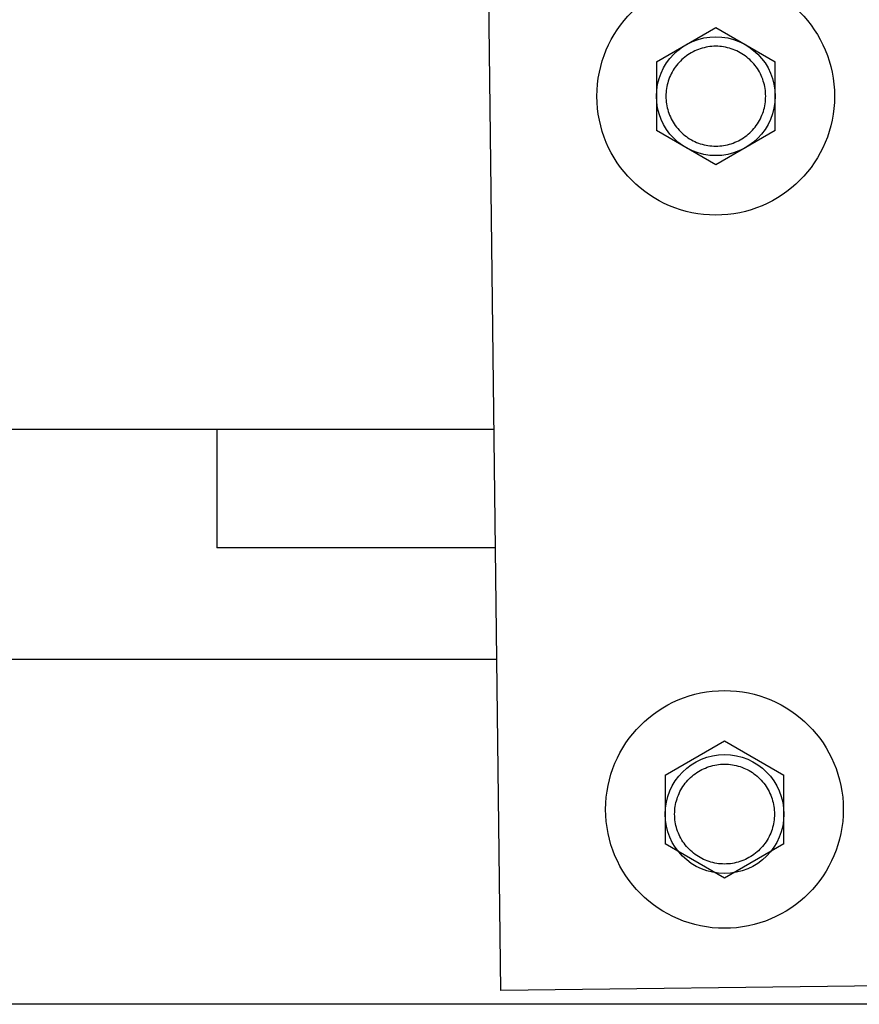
# Model space of a CAD drawing. Header units: millimetres. Extents: x -43833 to -38083, y -3638 to -2112.
# Tile 18 of 114: x -43386 to -43351, y -3187 to -3146. Entities that reach past the tile are written whole.
import ezdxf

# ---------------------------------------------------------------- set-up
doc = ezdxf.new("R2010")
doc.units = ezdxf.units.MM

msp = doc.modelspace()

# ---------------------------------------------------------------- linework, layer by layer
at = {"color": 7, "linetype": 'Continuous'}
for p, q in [((-43365.682, -3186.828), (-43366.23, -3141.832)), ((-43359.14, -3147.772), (-43356.64, -3146.329)), ((-43356.64, -3146.329), (-43354.14, -3147.772)), ((-43359.14, -3147.772), (-43359.14, -3150.659)), ((-43354.14, -3150.659), (-43354.14, -3147.772)), ((-43356.64, -3152.102), (-43359.14, -3150.659)), ((-43354.14, -3150.659), (-43356.64, -3152.102)), ((-43449.64, -3163.215), (-43365.97, -3163.215)), ((-43377.64, -3163.215), (-43377.64, -3168.215)), ((-43365.909, -3168.215), (-43377.64, -3168.215)), ((-43365.851, -3172.909), (-43467.271, -3172.909)), ((-43358.774, -3177.77), (-43356.274, -3176.326)), ((-43356.274, -3176.326), (-43353.774, -3177.77)), ((-43358.774, -3177.77), (-43358.774, -3180.657)), ((-43353.774, -3180.657), (-43353.774, -3177.77)), ((-43356.274, -3182.1), (-43358.774, -3180.657)), ((-43353.774, -3180.657), (-43356.274, -3182.1)), ((-43346.683, -3186.597), (-43365.682, -3186.828)), ((-43327.271, -3187.409), (-43467.271, -3187.409))]:
    msp.add_line(p, q, dxfattribs=at)
for centre, radius in [((-43356.64, -3149.215), 5), ((-43356.64, -3149.215), 2.5), ((-43356.274, -3179.213), 5), ((-43356.271, -3179.409), 2.5)]:
    msp.add_circle(centre, radius, dxfattribs=at)
for points, start_tangent, end_tangent in [([(-43354.54, -3149.215), (-43354.64, -3148.575), (-43354.937, -3147.986), (-43355.402, -3147.519), (-43355.989, -3147.219), (-43356.64, -3147.115), (-43357.291, -3147.219), (-43357.878, -3147.519), (-43358.343, -3147.987), (-43358.64, -3148.576), (-43358.74, -3149.215)], (-0.002074, 0.999998), (-0.001732, -0.999999)), ([(-43358.74, -3149.215), (-43358.639, -3149.856), (-43358.342, -3150.445), (-43357.877, -3150.912), (-43357.29, -3151.212), (-43356.639, -3151.315), (-43355.988, -3151.212), (-43355.401, -3150.911), (-43354.936, -3150.444), (-43354.639, -3149.855), (-43354.54, -3149.215)], (0.002074, -0.999998), (0.001732, 0.999999)), ([(-43358.371, -3179.409), (-43358.271, -3178.769), (-43357.974, -3178.18), (-43357.509, -3177.713), (-43356.922, -3177.413), (-43356.271, -3177.309), (-43355.62, -3177.413), (-43355.033, -3177.713), (-43354.568, -3178.181), (-43354.271, -3178.77), (-43354.171, -3179.409)], (0.002074, 0.999998), (0.001732, -0.999999)), ([(-43354.171, -3179.409), (-43354.271, -3180.05), (-43354.569, -3180.639), (-43355.034, -3181.106), (-43355.621, -3181.406), (-43356.272, -3181.509), (-43356.923, -3181.406), (-43357.51, -3181.105), (-43357.974, -3180.638), (-43358.272, -3180.049), (-43358.371, -3179.409)], (-0.002074, -0.999998), (-0.001732, 0.999999))]:
    msp.add_spline(points, degree=3, dxfattribs=dict(at, start_tangent=start_tangent, end_tangent=end_tangent))

doc.saveas('drawing.dxf')
